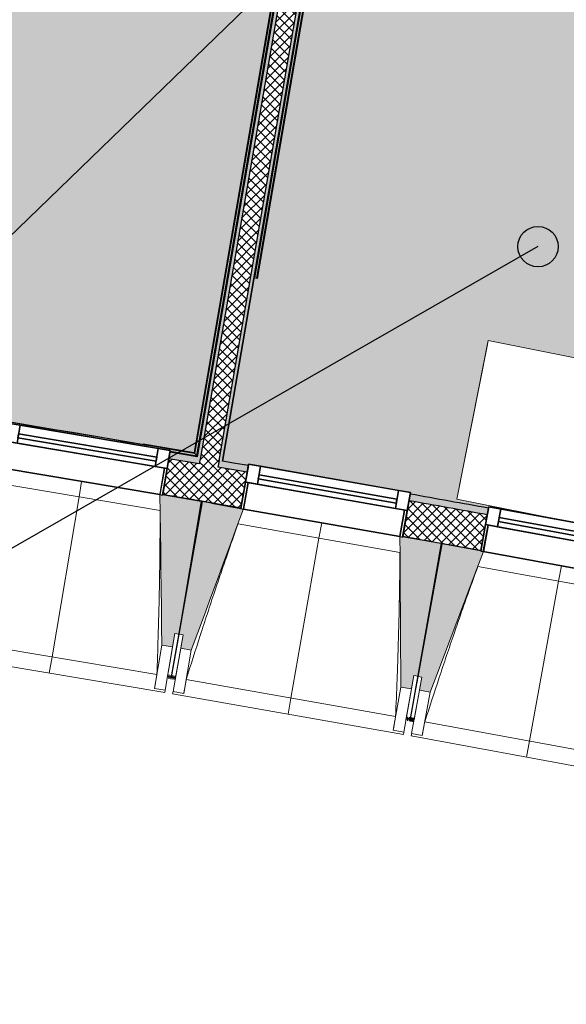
# Model space of a CAD drawing. Header units: centimetres. Extents: x -2631 to 3067, y -3659 to 381.
# Tile 38 of 149: x -72 to 131, y -3290 to -2924. Entities that reach past the tile are written whole.
import ezdxf

# ---------------------------------------------------------------- set-up
doc = ezdxf.new("R2010")
doc.units = ezdxf.units.CM
doc.linetypes.add('Tiret_2_', pattern=[0.25, 0.125, -0.125])
for name, color, linetype, lineweight in [('0-1', 7, 'Continuous', 5), ('ANNOTATIONS-1', 7, 'Continuous', 25), ('HACHURE_C-3', 7, 'Continuous', 18), ('MENUISERIES', 7, 'Continuous', 18), ('MENUISERIES-1', 7, 'Continuous', 25), ('MOBILIER', 7, 'Continuous', 18), ('MUR', 7, 'Continuous', 25), ('MUR_C', 7, 'Continuous', 25), ('OSSATURE', 7, 'Continuous', 18), ('OSSATURE_C', 7, 'Continuous', 18), ('SERRU', 7, 'Continuous', 18), ('SOL', 7, 'Continuous', 25), ('Z', 7, 'Continuous', 18)]:
    doc.layers.add(name, color=color, linetype=linetype, lineweight=lineweight)
doc.layers.add('A-ANNO-NPLT', color=7, linetype='Continuous', lineweight=25, plot=False)
for name, color, linetype, lineweight, true_color in [('A-GLAZ-GLAS', 7, 'Continuous', 25, 0x5c63b1), ('ANNOTATIONS-3', 4, 'Tiret_2_', 100, 0x00ffff), ('HACHURE_C-1', 7, 'Continuous', 25, 0xdadada), ('HACHURE_C-2', 7, 'Continuous', 5, 0xdadada), ('MENUISERIES-2', 7, 'Continuous', 25, 0x5c63b1), ('MOBILIER-1', 9, 'Continuous', 18, 0x808080), ('OSSATURE-1', 7, 'Continuous', 5, 0x787878), ('OSSATURE-2', 5, 'Continuous', 25, 0x0000ff), ('SERRU-traverse-1', 7, 'Continuous', 18, 0xff8000), ('SOL-1', 3, 'Continuous', 5, 0x00ff00), ('TITRARCHI-1', 1, 'Continuous', 30, 0xff0000)]:
    doc.layers.add(name, color=color, linetype=linetype, lineweight=lineweight, true_color=true_color)
pattern_1 = [(45, (0, 0), (-1.767767, 1.767767), []), (135, (0, 0), (-1.767767, -1.767767), [])]

# ---------------------------------------------------------------- blocks, each defined once
blk = doc.blocks.new('XXX_VIDE FENETRE - 590-389517-2021_015_1114_DCE_1_50_Sols')
at = {"layer": 'A-ANNO-NPLT'}
for p, q in [((-30.51, 0), (-30.51, -10)), ((-29.51, 0), (-30.51, 0)), ((-29.51, -10), (-29.51, 0)), ((30.51, 0), (29.51, 0)), ((29.51, 0), (29.51, -10)), ((30.51, -10), (30.51, 0)), ((-30.51, -10), (-29.51, -10)), ((-26.01, -10), (-30.51, -10)), ((-30.51, -10), (-30.51, -16.75)), ((-26.01, -16.75), (-26.01, -10)), ((26.01, -10), (26.01, -16.75)), ((30.51, -10), (26.01, -10)), ((29.51, -10), (30.51, -10)), ((30.51, -16.75), (30.51, -10)), ((-30.51, -16.75), (-26.01, -16.75)), ((26.01, -16.75), (30.51, -16.75))]:
    blk.add_line(p, q, dxfattribs=at)
at = {"layer": 'A-GLAZ-GLAS'}
for p, q in [((26.01, -12), (-26.01, -12)), ((-26.01, -12), (-26.01, -13.5)), ((-26.01, -13.5), (26.01, -13.5)), ((26.01, -13.5), (26.01, -12))]:
    blk.add_line(p, q, dxfattribs=at)
at = {"layer": 'MENUISERIES-1'}
for p, q in [((-29.51, 0), (29.51, 0)), ((29.51, 0), (-29.51, 0)), ((-30.51, -10), (-30.51, -0.07)), ((-29.51, -0.07), (-29.51, -10)), ((29.51, -10), (29.51, -0.07)), ((30.51, -0.07), (30.51, -10)), ((30.51, -10), (-30.51, -10)), ((-30.51, -16.75), (-30.51, -10)), ((-30.51, -10), (30.51, -10)), ((-29.51, -10), (29.51, -10)), ((-26.01, -10), (-26.01, -16.75)), ((26.01, -10), (-26.01, -10)), ((26.01, -16.75), (26.01, -10)), ((30.51, -10), (30.51, -16.75)), ((30.51, -16.75), (-30.51, -16.75)), ((-26.01, -16.75), (26.01, -16.75))]:
    blk.add_line(p, q, dxfattribs=at)
at = {"layer": 'MENUISERIES-2'}
for p, q in [((-26.01, -13.5), (-26.01, -12)), ((-26.01, -12), (26.01, -12)), ((26.01, -13.5), (-26.01, -13.5)), ((26.01, -12), (26.01, -13.5))]:
    blk.add_line(p, q, dxfattribs=at)
blk = doc.blocks.new('Garde-corps - Garde-corps-509925-2021_015_1114_DCE_1_50_Sols')
at = {"layer": 'SERRU-traverse-1'}
for points in [[(-6.88, -3085.27), (80.23, -2579.45), (80.1, -2579.45), (-6.97, -3085.13), (-6.89, -3085.24)], [(-6.73, -3085.47), (80.44, -2579.48), (80.26, -2579.48), (-6.88, -3085.27), (-6.8, -3085.37)], [(-6.15, -3086.29), (81.14, -2579.6), (80.44, -2579.48), (-6.72, -3085.48), (-6.44, -3085.88)], [(-5.91, -3086.64), (81.44, -2579.66), (81.13, -2579.66), (-6.12, -3086.34), (-5.95, -3086.57)], [(-6.15, -3086.29), (-6.73, -3085.47), (-122.02, -3066.24), (-230.79, -3049.07), (-340.3, -3032.78), (-443.05, -3018.35), (-443.79, -3018.97), (-434.44, -3020.26), (-434.4, -3019.98), (-373.97, -3028.44), (-373.97, -3028.68), (-344.72, -3032.84), (-344.69, -3032.57), (-284.31, -3041.42), (-284.31, -3041.7), (-255.1, -3046.07), (-255.06, -3045.8), (-194.75, -3055.08), (-194.75, -3055.36), (-165.58, -3059.96), (-165.53, -3059.68), (-105.29, -3069.4), (-105.29, -3069.66), (-89.07, -3072.34), (-76.16, -3074.48), (-76.11, -3074.2), (-15.94, -3084.35), (-15.94, -3084.63), (-6.44, -3086.24)], [(-6.73, -3085.47), (-6.92, -3085.26), (-115.76, -3067.05), (-225.75, -3049.7), (-252.13, -3045.71), (-339.34, -3032.74), (-442.86, -3018.2), (-443.05, -3018.35), (-328.13, -3034.54), (-218.5, -3050.96), (-109.28, -3068.31), (-6.8, -3085.45)], [(-6.88, -3085.27), (-7.01, -3085.08), (-72.79, -3074.02), (-97.19, -3069.95), (-122.4, -3065.83), (-210.97, -3051.77), (-235.56, -3048), (-293.03, -3039.37), (-345.13, -3031.73), (-382.93, -3026.39), (-442.72, -3018.1), (-442.85, -3018.2), (-328.13, -3034.36), (-224.73, -3049.85), (-203.65, -3053.14), (-109.28, -3068.13), (-6.89, -3085.26)]]:
    blk.add_hatch(color=256, dxfattribs=at).paths.add_polyline_path(points)
h = blk.add_hatch(color=256, dxfattribs=at)
h.paths.add_polyline_path([(-5.91, -3086.64), (-6.15, -3086.29), (-16, -3084.69), (-16.03, -3084.9), (-5.95, -3086.63)])
h.paths.add_polyline_path([(-76.2, -3074.76), (-76.2, -3074.55), (-105.34, -3069.68), (-105.38, -3069.95), (-76.62, -3074.69)])
h.paths.add_polyline_path([(-165.62, -3060.24), (-165.62, -3060.03), (-194.8, -3055.41), (-194.84, -3055.64), (-166.02, -3060.17)])
h.paths.add_polyline_path([(-255.15, -3046.36), (-255.15, -3046.14), (-284.37, -3041.82), (-284.39, -3041.97), (-255.53, -3046.3)])
h.paths.add_polyline_path([(-344.77, -3033.13), (-344.78, -3032.87), (-374.02, -3028.79), (-374.04, -3028.95), (-345.13, -3033.08)])
h.paths.add_polyline_path([(-434.48, -3020.54), (-434.48, -3020.28), (-443.9, -3019), (-444.19, -3019.22), (-434.83, -3020.5)])
for p, q in [((80.1, -2579.43), (-7.01, -3085.08)), ((80.27, -2579.45), (-6.88, -3085.27)), ((80.44, -2579.48), (-6.73, -3085.47)), ((81.14, -2579.6), (-6.15, -3086.29)), ((81.14, -2579.6), (-6.15, -3086.29)), ((81.44, -2579.66), (-5.91, -3086.64)), ((-5.91, -3086.64), (81.44, -2579.66)), ((-7.01, -3085.08), (-34.43, -3080.86)), ((-7.01, -3085.08), (-25.98, -3081.83)), ((-6.15, -3086.29), (-15.98, -3084.6)), ((-6.15, -3086.29), (-16.01, -3084.77))]:
    blk.add_line(p, q, dxfattribs=at)
at = {"layer": 'SERRU-traverse-1', "flags": 128}
for points in [[(-6.73, -3085.47), (-6.44, -3085.88), (-6.15, -3086.29)], [(-5.91, -3086.64), (-6.19, -3086.23), (-6.48, -3085.83)]]:
    blk.add_lwpolyline(points, dxfattribs=at)
at = {"layer": 'SERRU-traverse-1'}
for radius, start, end in [(12593.5, 80.251097, 82.25963), (12593.67, 80.251889, 81.210417)]:
    blk.add_arc((-2139.2, -15497.1), radius, start, end, dxfattribs=at)
for points, knots in [([(-7.01, -3085.08), (-7.01, -3085.08), (-7.01, -3085.08), (-7, -3085.09), (-6.99, -3085.1), (-6.98, -3085.11), (-6.97, -3085.13), (-6.96, -3085.15), (-6.94, -3085.17), (-6.93, -3085.19), (-6.91, -3085.22), (-6.89, -3085.24), (-6.88, -3085.26), (-6.88, -3085.27)], [0.075, 0.075, 0.075, 0.075, 0.15, 0.2125, 0.275, 0.35, 0.425, 0.5, 0.6, 0.7, 0.775, 0.85, 1, 1, 1, 1]), ([(-6.15, -3086.29), (-6.15, -3086.29), (-6.15, -3086.29), (-6.15, -3086.3), (-6.14, -3086.3), (-6.14, -3086.31), (-6.13, -3086.32), (-6.13, -3086.33), (-6.12, -3086.34), (-6.11, -3086.35), (-6.1, -3086.36), (-6.09, -3086.37), (-6.09, -3086.38), (-6.08, -3086.4), (-6.07, -3086.41), (-6.06, -3086.43), (-6.04, -3086.44), (-6.03, -3086.46), (-6.02, -3086.48), (-5.99, -3086.51), (-5.95, -3086.57), (-5.92, -3086.61), (-5.91, -3086.64)], [0, 0, 0, 0, 0.071429, 0.107143, 0.142857, 0.178571, 0.214286, 0.25, 0.285714, 0.321429, 0.357143, 0.392857, 0.428571, 0.464286, 0.5, 0.535714, 0.571429, 0.607143, 0.642857, 0.714286, 0.857143, 1, 1, 1, 1])]:
    blk.add_open_spline(points, degree=3, knots=knots, dxfattribs=at)
blk = doc.blocks.new('Garde-corps - Garde-corps-513392-2021_015_1114_DCE_1_50_Sols')
at = {"layer": 'SERRU-traverse-1'}
for points in [[(15.47, -3020.25), (88.65, -2595.28), (88.39, -2595.24), (15.18, -3020.2), (15.46, -3020.25)], [(16.18, -3020.37), (89.39, -2595.42), (88.68, -2595.34), (15.47, -3020.25)], [(16.35, -3020.4), (89.5, -2595.44), (89.38, -2595.45), (16.18, -3020.37)], [(16.51, -3020.43), (89.67, -2595.47), (89.56, -2595.45), (16.39, -3020.41), (16.51, -3020.43)]]:
    blk.add_hatch(color=256, dxfattribs=at).paths.add_polyline_path(points)
for p, q in [((15.18, -3020.2), (88.39, -2595.23)), ((88.39, -2595.23), (15.18, -3020.2)), ((15.47, -3020.25), (88.69, -2595.28)), ((15.47, -3020.25), (88.69, -2595.28)), ((16.18, -3020.37), (89.39, -2595.42)), ((16.35, -3020.4), (89.56, -2595.45)), ((16.51, -3020.43), (89.72, -2595.48)), ((15.18, -3020.2), (15.87, -3020.32)), ((15.18, -3020.2), (15.47, -3020.25)), ((16.18, -3020.37), (15.47, -3020.25)), ((15.87, -3020.32), (16.51, -3020.43)), ((16.35, -3020.4), (16.18, -3020.37)), ((16.35, -3020.4), (16.51, -3020.43))]:
    blk.add_line(p, q, dxfattribs=at)
blk = doc.blocks.new('72_SOUS EVIER - Type A-516873-2021_015_1114_DCE_1_50_Sols')
at = {"layer": 'MOBILIER-1'}
for p, q in [((47.58, 0), (61.27, 0)), ((61.27, 0), (47.58, 0)), ((91.46, 0), (134.47, 0)), ((133.22, 0), (91.46, 0)), ((133.22, 0), (134.47, 0)), ((134.47, -58.5), (134.47, 0)), ((134.47, 0), (134.47, -60)), ((-124.95, -60), (134.47, -60)), ((134.47, -60), (-124.95, -60)), ((134.47, -60), (134.47, -58.5))]:
    blk.add_line(p, q, dxfattribs=at)
blk = doc.blocks.new('B02_ARC_rvt-1-2021_015_1114_DCE_1_50_Sols')
at = {"layer": 'HACHURE_C-1'}
h = blk.add_hatch(color=256, dxfattribs=at)
h.paths.add_polyline_path([(-4.68, -3086.85), (82.54, -2580.64), (85.98, -2581.24), (86.2, -2580), (81.52, -2579.2), (-5.91, -3086.64), (-5.29, -3086.74)])
h.paths.add_polyline_path([(103.36, -2480.4), (103.57, -2479.17), (100.12, -2478.57), (100.43, -2476.75), (99.2, -2476.53), (98.68, -2479.59), (102.05, -2480.18)])
at = {"layer": 'HACHURE_C-2'}
h = blk.add_hatch(color=256, dxfattribs=at)
h.paths.add_polyline_path([(3.45, -3088.25), (88.61, -2593.99), (87.38, -2593.76), (2.22, -3088.04), (2.84, -3088.14)])
h.paths.add_polyline_path([(89.79, -2587.1), (90.88, -2580.81), (86.2, -2580), (85.98, -2581.24), (89.43, -2581.83), (88.57, -2586.86), (89.43, -2587.03)])
h.paths.add_polyline_path([(108.04, -2481.21), (108.56, -2478.18), (107.33, -2477.97), (107.02, -2479.76), (103.57, -2479.17), (103.36, -2480.4), (107.02, -2481.03)])
h = blk.add_hatch(color=256, dxfattribs=at)
h.paths.add_polyline_path([(706.74, -3233), (707.31, -3230.56), (694.42, -3227.58), (693.86, -3230.02), (700.86, -3231.63)])
h.paths.add_polyline_path([(634.37, -3216.43), (634.93, -3213.99), (606.08, -3207.51), (605.54, -3209.95), (633.56, -3216.25)])
h.paths.add_polyline_path([(545.95, -3196.79), (546.49, -3194.35), (517.59, -3188.08), (517.07, -3190.52), (545.17, -3196.62)])
h.paths.add_polyline_path([(457.39, -3177.79), (457.92, -3175.35), (428.97, -3169.28), (428.47, -3171.73), (456.63, -3177.63)])
h.paths.add_polyline_path([(368.7, -3159.43), (369.2, -3156.98), (357.61, -3154.63), (357.13, -3157.09), (367.83, -3159.26)])
h.paths.add_polyline_path([(347.13, -3155.07), (347.61, -3152.62), (340.22, -3151.13), (339.73, -3153.58), (347, -3155.04)])
h.paths.add_polyline_path([(279.88, -3141.71), (280.36, -3139.26), (251.22, -3133.59), (250.77, -3136.05), (279.16, -3141.57)])
h.paths.add_polyline_path([(190.83, -3124.61), (191.28, -3122.15), (162.33, -3116.73), (161.88, -3119.19), (190.13, -3124.48)])
h.paths.add_polyline_path([(101.86, -3108.18), (102.31, -3105.73), (73.21, -3100.5), (72.77, -3102.96), (101.78, -3108.17)])
h.paths.add_polyline_path([(12.68, -3092.38), (13.11, -3089.92), (2.22, -3088.04), (1.8, -3090.5), (12.04, -3092.27)])
h.paths.add_polyline_path([(-5.1, -3089.31), (-4.68, -3086.85), (-16.03, -3084.9), (-16.45, -3087.37), (-5.29, -3089.28)])
h.paths.add_polyline_path([(-76.62, -3077.22), (-76.2, -3074.76), (-105.38, -3069.95), (-105.78, -3072.42), (-77.23, -3077.12)])
h.paths.add_polyline_path([(-166.02, -3062.71), (-165.62, -3060.24), (-194.84, -3055.64), (-195.22, -3058.11), (-166.61, -3062.61)])
h.paths.add_polyline_path([(-255.53, -3048.83), (-255.15, -3046.36), (-284.39, -3041.97), (-284.75, -3044.44), (-256.09, -3048.75)])
h.paths.add_polyline_path([(-345.13, -3035.6), (-344.77, -3033.13), (-374.04, -3028.95), (-374.39, -3031.43), (-345.66, -3035.53)])
h.paths.add_polyline_path([(-434.83, -3023.02), (-434.48, -3020.54), (-445.43, -3019.05), (-445.76, -3021.53), (-435.33, -3022.95)])
h.paths.add_polyline_path([(-452.7, -3020.59), (-452.37, -3018.11), (-463.79, -3016.57), (-464.11, -3019.05), (-452.99, -3020.55)])
h.paths.add_polyline_path([(-524.61, -3011.08), (-524.28, -3008.6), (-553.61, -3004.84), (-553.92, -3007.32), (-525.09, -3011.02)])
h.paths.add_polyline_path([(-614.48, -2999.79), (-614.17, -2997.31), (-643.53, -2993.76), (-643.82, -2996.24), (-614.93, -2999.73)])
h.paths.add_polyline_path([(-704.42, -2989.14), (-704.13, -2986.66), (-733.51, -2983.32), (-733.79, -2985.81), (-704.85, -2989.09)])
h.paths.add_polyline_path([(-794.44, -2979.14), (-794.17, -2976.66), (-823.58, -2973.54), (-823.83, -2976.02), (-794.84, -2979.1)])
h.paths.add_polyline_path([(-884.53, -2969.79), (-884.28, -2967.31), (-895.27, -2966.21), (-895.52, -2968.7), (-884.91, -2969.76)])
h.paths.add_polyline_path([(-902.48, -2968.01), (-902.24, -2965.52), (-913.7, -2964.39), (-913.94, -2966.88), (-902.86, -2967.97)])
h.paths.add_polyline_path([(-974.69, -2961.09), (-974.45, -2958.6), (-1003.9, -2955.9), (-1004.12, -2958.39), (-975.03, -2961.06)])
h.paths.add_polyline_path([(-1064.9, -2953.04), (-1064.68, -2950.55), (-1094.15, -2948.06), (-1094.35, -2950.55), (-1065.22, -2953.01)])
h.paths.add_polyline_path([(-1155.17, -2945.63), (-1155.01, -2943.14), (-1184.45, -2940.87), (-1184.64, -2943.36), (-1155.47, -2945.61)])
h.paths.add_polyline_path([(-1245.49, -2938.88), (-1245.31, -2936.39), (-1274.81, -2934.32), (-1274.97, -2936.82), (-1245.76, -2938.86)])
h.paths.add_polyline_path([(-1335.86, -2932.78), (-1335.69, -2930.28), (-1337.89, -2930.14), (-1338.05, -2932.64), (-1336.1, -2932.76)])
at = {"layer": 'HACHURE_C-3'}
h = blk.add_hatch(dxfattribs=at)
h.set_pattern_fill('FP_1', color=256, style=0, pattern_type=2)
h.set_pattern_definition(pattern_1)
h.paths.add_polyline_path([(1.8, -3090.5), (89.43, -2581.83), (82.54, -2580.64), (-5.1, -3089.31), (-1.65, -3089.91)])
h.paths.add_polyline_path([(107.02, -2479.76), (107.54, -2476.73), (100.65, -2475.52), (100.12, -2478.57), (105.82, -2479.56)])
h = blk.add_hatch(dxfattribs=at)
h.set_pattern_fill('FP_1', color=256, style=0, pattern_type=2)
h.set_pattern_definition(pattern_1)
h.paths.add_polyline_path([(703.69, -3246.15), (706.74, -3233), (693.86, -3230.02), (690.85, -3243.18), (700.3, -3245.36)])
h.paths.add_polyline_path([(631.37, -3229.59), (634.37, -3216.43), (605.54, -3209.95), (602.63, -3223.13), (631.33, -3229.58)])
h.paths.add_polyline_path([(543.04, -3209.98), (545.95, -3196.79), (517.07, -3190.52), (514.25, -3203.73), (543.01, -3209.97)])
h.paths.add_polyline_path([(454.58, -3191), (457.39, -3177.79), (428.47, -3171.73), (425.75, -3184.96), (454.54, -3190.99)])
h.paths.add_polyline_path([(365.98, -3172.66), (368.7, -3159.43), (357.13, -3157.09), (354.51, -3170.33), (362.91, -3172.03)])
h.paths.add_polyline_path([(344.51, -3168.31), (347.13, -3155.07), (339.73, -3153.58), (337.11, -3166.82), (343.43, -3168.09)])
h.paths.add_polyline_path([(277.25, -3154.95), (279.88, -3141.71), (250.77, -3136.05), (248.34, -3149.33), (277.22, -3154.95)])
h.paths.add_polyline_path([(188.4, -3137.89), (190.83, -3124.61), (161.88, -3119.19), (159.44, -3132.47), (188.33, -3137.87)])
h.paths.add_polyline_path([(99.42, -3121.46), (101.86, -3108.18), (72.77, -3102.96), (70.43, -3116.25), (99.39, -3121.46)])
h.paths.add_polyline_path([(10.34, -3105.68), (12.68, -3092.38), (-16.45, -3087.37), (-18.69, -3100.68), (10.3, -3105.67)])
h.paths.add_polyline_path([(-78.87, -3090.53), (-76.62, -3077.22), (-105.78, -3072.42), (-107.93, -3085.74), (-78.9, -3090.53)])
h.paths.add_polyline_path([(-168.17, -3076.03), (-166.02, -3062.71), (-195.22, -3058.11), (-197.27, -3071.45), (-168.2, -3076.03)])
h.paths.add_polyline_path([(-257.58, -3062.18), (-255.53, -3048.83), (-284.75, -3044.44), (-286.71, -3057.8), (-257.61, -3062.17)])
h.paths.add_polyline_path([(-347.09, -3048.96), (-345.13, -3035.6), (-374.39, -3031.43), (-376.25, -3044.8), (-347.11, -3048.96)])
h.paths.add_polyline_path([(-436.69, -3036.39), (-434.83, -3023.02), (-464.11, -3019.05), (-465.88, -3032.44), (-436.69, -3036.39)])
h.paths.add_polyline_path([(-526.37, -3024.46), (-524.61, -3011.08), (-553.92, -3007.32), (-555.59, -3020.72), (-526.4, -3024.46)])
h.paths.add_polyline_path([(-616.15, -3013.18), (-614.48, -2999.79), (-643.82, -2996.24), (-645.39, -3009.65), (-616.17, -3013.18)])
h.paths.add_polyline_path([(-706, -3002.55), (-704.42, -2989.14), (-733.79, -2985.81), (-735.26, -2999.23), (-706.02, -3002.55)])
h.paths.add_polyline_path([(-795.92, -2992.56), (-794.44, -2979.14), (-823.83, -2976.02), (-825.2, -2989.45), (-795.94, -2992.56)])
h.paths.add_polyline_path([(-885.91, -2983.22), (-884.53, -2969.79), (-913.94, -2966.88), (-915.23, -2980.32), (-885.93, -2983.22)])
h.paths.add_polyline_path([(-975.97, -2974.53), (-974.69, -2961.09), (-1004.12, -2958.39), (-1005.3, -2971.84), (-975.98, -2974.53)])
h.paths.add_polyline_path([(-1066.09, -2966.49), (-1064.9, -2953.04), (-1094.35, -2950.55), (-1095.44, -2964.01), (-1066.1, -2966.49)])
h.paths.add_polyline_path([(-1156.26, -2959.09), (-1155.17, -2945.63), (-1184.64, -2943.36), (-1185.63, -2956.82), (-1156.27, -2959.09)])
h.paths.add_polyline_path([(-1246.49, -2952.34), (-1245.5, -2938.88), (-1274.97, -2936.82), (-1275.87, -2950.29), (-1246.5, -2952.34)])
h.paths.add_polyline_path([(-1336.76, -2946.25), (-1335.86, -2932.78), (-1340.54, -2932.48), (-1341.38, -2945.95), (-1336.77, -2946.25)])
at = {"layer": 'SOL-1'}
h = blk.add_hatch(color=256, dxfattribs=at)
h.paths.add_polyline_path([(-7.01, -3085.08), (-7, -3085.04), (80.16, -2579.43), (80.6, -2579.48), (81.33, -2575.27), (85.42, -2575.98), (85.42, -2575.72), (81.53, -2575.01), (82.09, -2571.71), (81.21, -2571.56), (82.09, -2566.41), (82.98, -2566.57), (97.31, -2483.4), (101.25, -2484.08), (101.25, -2483.93), (97.19, -2483.18), (97.92, -2478.99), (98.75, -2479.14), (98.97, -2477.88), (57.65, -2470.84), (56.89, -2475.13), (56.57, -2475.51), (56.33, -2475.6), (56.06, -2475.6), (55.82, -2475.51), (55.62, -2475.34), (55.45, -2474.8), (56.17, -2470.53), (40.4, -2467.87), (39.66, -2472.16), (39.33, -2472.54), (39.09, -2472.63), (38.82, -2472.63), (38.58, -2472.54), (38.38, -2472.38), (38.21, -2471.84), (38.93, -2467.57), (23.15, -2464.86), (22.4, -2469.22), (22.08, -2469.6), (21.83, -2469.69), (21.56, -2469.69), (21.32, -2469.6), (21.12, -2469.44), (20.95, -2468.9), (21.66, -2464.61), (0.27, -2460.98), (-44.24, -2453.62), (-115.73, -2442.13), (-157.46, -2435.65), (-229.35, -2424.83), (-260.81, -2420.19), (-359.78, -2406.28), (-442.67, -3018.06), (-442.62, -3018.07), (-351.51, -3030.82), (-321.76, -3035.13), (-262.82, -3043.89), (-210.97, -3051.77), (-181.08, -3056.47), (-113.51, -3067.26), (-71.67, -3074.21), (-7.01, -3085.08)])
h.paths.add_polyline_path([(-76.17, -3074.55), (-76.2, -3074.48), (-81.57, -3073.64), (-76.2, -3074.55)])
h.paths.add_polyline_path([(-165.59, -3060.03), (-165.62, -3059.95), (-194.79, -3055.35), (-194.75, -3055.42), (-165.62, -3060.03)])
h.paths.add_polyline_path([(-255.11, -3046.15), (-255.15, -3046.07), (-284.35, -3041.69), (-284.31, -3041.78), (-255.15, -3046.14)])
h.paths.add_polyline_path([(-344.73, -3032.87), (-344.77, -3032.83), (-361.08, -3030.51), (-374, -3028.68), (-373.97, -3028.77), (-344.77, -3032.87)])
h.paths.add_polyline_path([(-434.44, -3020.28), (-434.48, -3020.26), (-434.48, -3020.28)])
h.paths.add_polyline_path([(81.41, -2570.07), (75.5, -2569.06), (77.77, -2556.15), (78.17, -2556.26), (78.18, -2556.22), (79.91, -2556.52), (78.09, -2567.12), (81.8, -2567.8), (81.41, -2570.07)])
h.paths.add_polyline_path([(96.04, -2484.26), (95.5, -2483.88), (95.39, -2483.74), (95.34, -2483.58), (95.39, -2483.1), (95.55, -2482.74), (95.77, -2482.62), (96.41, -2482.51), (97.05, -2483.05), (97.05, -2483.4), (97.01, -2483.62), (96.81, -2483.99), (96.49, -2484.11), (96.05, -2484.26)])
h.paths.add_polyline_path([(99.2, -2476.54), (99.19, -2476.53), (99.15, -2476.53)])
h.paths.add_polyline_path([(-11.25, -2457.61), (-19.2, -2456.28), (-11.94, -2457.49)])
h = blk.add_hatch(color=256, dxfattribs=at)
h.paths.add_polyline_path([(175.79, -3119.24), (162.36, -3116.59), (162.33, -3116.73), (175.52, -3119.19)])
h.paths.add_polyline_path([(287.59, -2700.7), (288.37, -2696.77), (371.16, -2713.15), (371.33, -2712.27), (376.45, -2713.28), (376.28, -2714.16), (379.6, -2714.82), (378.79, -2718.74), (375.5, -2718.09), (375.33, -2718.97), (370.2, -2717.96), (370.37, -2717.07), (287.59, -2700.7)])
h.paths.add_polyline_path([(289.14, -2701.49), (289.05, -2701.27), (287.62, -2700.83), (287.57, -2700.82), (287.59, -2700.7), (288.25, -2700.86), (289.2, -2701.19), (289.18, -2701.27)])
h.paths.add_polyline_path([(132.75, -3110.73), (90.55, -3102.38), (102.2, -3043.52), (356.69, -3093.87), (358.28, -3085.83), (356.96, -3085.54), (424.98, -2741.58), (379.96, -2732.62), (381.09, -2726.89), (376.13, -2725.91), (377.47, -2719.14), (377.57, -2719.14), (377.25, -2718.88), (377.36, -2718.86), (377.67, -2719.04), (379.29, -2719.37), (379.29, -2719.27), (379, -2719.17), (379.88, -2714.72), (383.36, -2715.41), (383.89, -2712.86), (427.89, -2721.54), (466.93, -2524.05), (367.74, -2504.48), (283.38, -2488.43), (245.69, -2685.55), (285.26, -2693.43), (284.77, -2695.91), (288.25, -2696.6), (287.39, -2700.96), (287.39, -2700.96), (287.36, -2701.08), (287.05, -2701.02), (287.05, -2701.12), (288.81, -2701.41), (289.05, -2701.4), (289.14, -2701.49), (288.79, -2701.6), (287.45, -2708.36), (282.5, -2707.38), (281.33, -2713.16), (220.11, -2701.01), (234.71, -2624.59), (191.01, -2616.18), (191.06, -2615.73), (186.87, -2614.93), (187.65, -2610.86), (187.39, -2610.86), (186.65, -2614.74), (183.32, -2614.1), (183.15, -2614.98), (178.03, -2614), (178.19, -2613.12), (95.31, -2597.26), (96.06, -2593.33), (95.91, -2593.33), (95.13, -2597.38), (90.91, -2596.57), (91.07, -2595.74), (89.72, -2595.48), (16.46, -3020.42), (15.18, -3020.2), (3.45, -3088.25), (13.11, -3089.92), (13.21, -3089.36), (73.3, -3099.94), (73.21, -3100.5), (102.31, -3105.73), (102.42, -3105.16), (132.33, -3110.65)])
h.paths.add_polyline_path([(372.68, -2724.61), (359.84, -2722.02), (359.96, -2721.63), (359.92, -2721.62), (360.26, -2719.89), (370.81, -2721.98), (371.58, -2718.28), (373.84, -2718.78), (372.69, -2724.59)])
h.paths.add_polyline_path([(379.65, -2719.21), (379.6, -2719.2), (379.65, -2719.21)])
h.paths.add_polyline_path([(377.19, -2718.91), (377.25, -2718.61), (378.82, -2718.74), (378.92, -2718.8), (378.9, -2718.89), (378.46, -2718.8), (377.34, -2718.76), (377.25, -2718.85)])
h.paths.add_polyline_path([(374.99, -2712.94), (372.7, -2712.43), (373.42, -2708.78), (362.87, -2706.69), (363.3, -2704.51), (376.15, -2707.1), (376.02, -2707.49), (376.07, -2707.51), (374.99, -2712.93)])
h.paths.add_polyline_path([(373.76, -2707.05), (373.72, -2707.04), (373.76, -2707.05)])
h.paths.add_polyline_path([(289.02, -2696.58), (288.81, -2696.56), (288.53, -2696.56), (288.11, -2696.36), (287.99, -2696.05), (287.88, -2695.48), (288.3, -2694.95), (288.49, -2694.86), (288.9, -2694.87), (289.36, -2695.07), (289.47, -2695.26), (289.58, -2695.95), (289.04, -2696.57)])
h.paths.add_polyline_path([(180.55, -2620.64), (167.68, -2618.14), (167.8, -2617.74), (167.76, -2617.73), (168.09, -2616), (178.66, -2618.02), (179.41, -2614.32), (181.66, -2614.81), (180.55, -2620.63)])
h.paths.add_polyline_path([(95.55, -2599.23), (94.98, -2599.18), (94.63, -2599.02), (94.51, -2598.82), (94.4, -2598.15), (95, -2597.52), (95.31, -2597.52), (95.49, -2597.56), (95.88, -2597.75), (96, -2598.08), (96.1, -2598.59), (95.75, -2599.08), (95.62, -2599.18), (95.56, -2599.22)])
h.paths.add_polyline_path([(454.02, -2532.69), (454.02, -2532.69), (465.17, -2525.25)])
at = {"layer": 'MUR'}
for p, q in [((-18.69, -3100.68), (-16.03, -3084.9)), ((13.11, -3089.92), (10.34, -3105.68)), ((70.43, -3116.25), (73.21, -3100.5)), ((102.31, -3105.73), (99.42, -3121.46))]:
    blk.add_line(p, q, dxfattribs=at)
at = {"layer": 'MUR_C'}
for p, q in [((81.52, -2579.2), (-5.91, -3086.64)), ((82.54, -2580.64), (-4.68, -3086.85)), ((2.22, -3088.04), (87.38, -2593.76)), ((3.45, -3088.25), (88.39, -2595.23)), ((-16.03, -3084.9), (-18.69, -3100.68)), ((-5.1, -3089.31), (-16.45, -3087.37)), ((-4.68, -3086.85), (-5.1, -3089.31)), ((2.22, -3088.04), (1.8, -3090.5)), ((12.68, -3092.38), (1.8, -3090.5)), ((10.34, -3105.68), (13.11, -3089.92)), ((73.21, -3100.5), (70.43, -3116.25)), ((99.42, -3121.46), (102.31, -3105.73))]:
    blk.add_line(p, q, dxfattribs=at)
at = {"layer": 'MUR_C', "flags": 128}
for points in [[(-5.91, -3086.64), (-10.97, -3085.77), (-16.03, -3084.9)], [(13.11, -3089.92), (8.28, -3089.08), (3.45, -3088.25)]]:
    blk.add_lwpolyline(points, dxfattribs=at)
at = {"layer": 'MUR_C'}
for radius, start, end in [(12576.48, 80.158866, 80.293065), (12592.48, 79.746489, 79.881041), (12589.98, 79.746518, 79.881015), (12576.48, 79.746672, 79.880871)]:
    blk.add_arc((-2139.2, -15497.1), radius, start, end, dxfattribs=at)
at = {"layer": 'SOL'}
for p, q in [((81.52, -2579.2), (-5.91, -3086.64)), ((-5.91, -3086.64), (81.52, -2579.2)), ((81.52, -2579.2), (-5.91, -3086.64)), ((-5.91, -3086.64), (81.52, -2579.2)), ((3.45, -3088.25), (88.39, -2595.23)), ((88.39, -2595.23), (3.45, -3088.25)), ((3.45, -3088.25), (88.39, -2595.23)), ((88.39, -2595.23), (3.45, -3088.25)), ((-3.92, -3103.21), (-4.43, -3103.13)), ((-4.43, -3103.13), (-3.92, -3103.21)), ((10.34, -3105.68), (-0.41, -3103.82)), ((-0.41, -3103.82), (10.34, -3105.68)), ((85.16, -3118.89), (84.7, -3118.81)), ((84.7, -3118.81), (85.16, -3118.89))]:
    blk.add_line(p, q, dxfattribs=at)
at = {"layer": 'MENUISERIES'}
for p, rotation in [((-48.81, -3095.79), 170.4263171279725), ((40.35, -3111.15), 170.0146826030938), ((129.4, -3127.14), 169.6030480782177)]:
    blk.add_blockref('XXX_VIDE FENETRE - 590-389517-2021_015_1114_DCE_1_50_Sols', p, dxfattribs=dict(at, rotation=rotation))
at = {"layer": 'MOBILIER', "rotation": 168.8099662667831}
blk.add_blockref('72_SOUS EVIER - Type A-516873-2021_015_1114_DCE_1_50_Sols', (222.47, -3128.48), dxfattribs=at)
at = {"layer": 'SERRU'}
for name in ['Garde-corps - Garde-corps-509925-2021_015_1114_DCE_1_50_Sols', 'Garde-corps - Garde-corps-513392-2021_015_1114_DCE_1_50_Sols']:
    blk.add_blockref(name, (0, 0), dxfattribs=at)
blk = doc.blocks.new('20_MUR PREFA_01 - MODULE_01 B-3165811-2021_015_1114_DCE_1_50_Sols')
at = {"layer": 'Z'}
for p, q in [((0, 72.21), (0, 66.14)), ((0, 66.14), (0, 5.85)), ((0, 0.07), (0, 5.85))]:
    blk.add_line(p, q, dxfattribs=at)
blk = doc.blocks.new('B02_DC_STR_rvt-1-2021_015_1114_DCE_1_50_Sols')
at = {"layer": 'OSSATURE-1'}
for points in [[(-15.05, -3157.2), (-14.22, -3152.27), (-12.74, -3152.52), (-4.43, -3103.2), (-18.71, -3100.79), (-18.73, -3100.86), (-19.71, -3100.7), (-19, -3156.54)], [(-8.08, -3158.41), (11.29, -3106.03), (10.3, -3105.86), (10.3, -3105.79), (-3.95, -3103.28), (-12.63, -3152.53), (-11.15, -3152.79), (-12.02, -3157.71), (-11.15, -3157.87)], [(73.67, -3172.8), (74.53, -3167.87), (76.01, -3168.13), (84.68, -3118.88), (70.41, -3116.37), (70.4, -3116.44), (69.42, -3116.26), (69.73, -3172.11)], [(80.63, -3174.06), (100.37, -3121.82), (99.39, -3121.64), (99.39, -3121.57), (85.15, -3118.96), (76.13, -3168.15), (77.6, -3168.42), (76.7, -3173.33), (80.5, -3174.03)]]:
    blk.add_hatch(color=256, dxfattribs=at).paths.add_polyline_path(points)
at = {"layer": 'ANNOTATIONS-1'}
for p, q in [((-3.96, -3103.29), (-4.43, -3103.2)), ((85.15, -3118.97), (84.68, -3118.88))]:
    blk.add_line(p, q, dxfattribs=at)
at = {"layer": 'ANNOTATIONS-3'}
for p, q in [((-13.96, -3168.73), (-16.91, -3168.22)), ((74.68, -3184.34), (71.73, -3183.81))]:
    blk.add_line(p, q, dxfattribs=at)
at = {"layer": 'OSSATURE'}
for p, q in [((-77.91, -3090.88), (-19.71, -3100.7)), ((-19.67, -3106.56), (-79.87, -3096.41)), ((11.29, -3106.03), (69.42, -3116.26)), ((69.41, -3122.13), (9.29, -3111.55)), ((100.37, -3121.82), (158.43, -3132.47)), ((158.38, -3138.34), (98.34, -3127.32)), ((-14.22, -3152.27), (-15.97, -3162.61)), ((-12.74, -3152.52), (-15.42, -3168.37)), ((-15.41, -3168.36), (-12.63, -3152.53)), ((-12.97, -3163.12), (-11.15, -3152.79)), ((-98.73, -3154.38), (-20.87, -3167.51)), ((-19, -3156.54), (-21.71, -3172.6)), ((-15.05, -3157.2), (-17.76, -3173.26)), ((-14.84, -3173.76), (-12.02, -3157.71)), ((-103.7, -3159.69), (-17.91, -3174.15)), ((-10.9, -3174.45), (-8.08, -3158.41)), ((-15.97, -3162.61), (-16.9, -3168.12)), ((-13.94, -3168.62), (-12.97, -3163.12)), ((-16.91, -3168.23), (-16.93, -3168.33)), ((-16.93, -3168.33), (-15.45, -3168.58)), ((-15.45, -3168.57), (-15.44, -3168.48)), ((-15.44, -3168.48), (-15.45, -3168.58)), ((-15.45, -3168.57), (-13.97, -3168.83)), ((74.53, -3167.87), (72.72, -3178.2)), ((76.01, -3168.13), (73.22, -3183.97)), ((73.23, -3183.96), (76.13, -3168.15)), ((75.71, -3178.73), (77.6, -3168.42)), ((-13.97, -3168.83), (-13.96, -3168.73)), ((-9.98, -3169.37), (67.77, -3183.06)), ((69.73, -3172.11), (66.9, -3188.15)), ((-21.71, -3172.6), (-21.71, -3172.57)), ((-17.76, -3173.26), (-21.71, -3172.6)), ((-17.76, -3173.24), (-17.91, -3174.15)), ((-15, -3174.65), (-14.84, -3173.73)), ((-15, -3174.65), (70.68, -3189.73)), ((-10.9, -3174.45), (-14.84, -3173.76)), ((-10.89, -3174.42), (-10.9, -3174.45)), ((73.67, -3172.8), (70.84, -3188.84)), ((73.76, -3189.36), (76.7, -3173.33)), ((77.7, -3190.08), (80.63, -3174.06)), ((72.72, -3178.2), (71.75, -3183.71)), ((74.7, -3184.23), (75.71, -3178.73)), ((71.73, -3183.81), (71.71, -3183.92)), ((71.71, -3183.92), (73.19, -3184.18)), ((73.19, -3184.17), (73.2, -3184.08)), ((73.2, -3184.08), (73.19, -3184.18)), ((73.19, -3184.17), (74.66, -3184.44)), ((74.66, -3184.44), (74.68, -3184.35)), ((78.65, -3185.01), (156.31, -3199.26)), ((66.9, -3188.15), (66.9, -3188.12)), ((70.84, -3188.84), (66.9, -3188.15)), ((70.85, -3188.82), (70.68, -3189.73)), ((73.6, -3190.25), (73.77, -3189.33)), ((73.6, -3190.25), (159.17, -3205.95)), ((77.7, -3190.08), (73.76, -3189.36)), ((77.7, -3190.05), (77.7, -3190.08))]:
    blk.add_line(p, q, dxfattribs=at)
at = {"layer": 'OSSATURE', "flags": 128}
for points in [[(-21.71, -3172.57), (-21.54, -3171.56), (-21.37, -3170.55), (-21.21, -3169.53), (-21.04, -3168.52), (-20.87, -3167.51)], [(-9.98, -3169.37), (-10.17, -3170.38), (-10.35, -3171.39), (-10.53, -3172.4), (-10.71, -3173.41), (-10.89, -3174.42)], [(66.9, -3188.12), (67.08, -3187.11), (67.25, -3186.1), (67.43, -3185.09), (67.6, -3184.08), (67.77, -3183.06)], [(78.65, -3185.01), (78.46, -3186.02), (78.27, -3187.03), (78.08, -3188.03), (77.89, -3189.04), (77.7, -3190.05)]]:
    blk.add_lwpolyline(points, dxfattribs=at)
at = {"layer": 'OSSATURE'}
for points, knots in [([(-20.87, -3167.51), (-20.7, -3162.91), (-20.46, -3156.03), (-20.2, -3146.84), (-20.01, -3139.37), (-19.86, -3131.32), (-19.74, -3122.69), (-19.68, -3114.44), (-19.68, -3109.06), (-19.68, -3106.56)], [0, 0, 0, 0, 0.2222222, 0.3333333, 0.4444444, 0.5833333, 0.7222222, 0.8611111, 0.9816328, 0.9816328, 0.9816328, 0.9816328]), ([(9.3, -3111.55), (7.88, -3115.52), (5.71, -3121.68), (2.84, -3130.03), (0.44, -3137.11), (-2.09, -3144.75), (-5.66, -3155.68), (-8.27, -3163.89), (-9.98, -3169.37)], [0.0183454, 0.0183454, 0.0183454, 0.0183454, 0.2222222, 0.3333333, 0.4444444, 0.5833333, 0.7222222, 1, 1, 1, 1]), ([(67.77, -3183.06), (67.98, -3178.47), (68.27, -3171.59), (68.6, -3162.4), (68.83, -3154.93), (69.05, -3146.88), (69.23, -3138.26), (69.34, -3130), (69.39, -3124.63), (69.4, -3122.13)], [0, 0, 0, 0, 0.2222222, 0.3333333, 0.4444444, 0.5833333, 0.7222222, 0.8611111, 0.9816328, 0.9816328, 0.9816328, 0.9816328]), ([(98.35, -3127.32), (96.9, -3131.29), (94.69, -3137.43), (91.75, -3145.76), (89.31, -3152.82), (86.71, -3160.44), (83.07, -3171.35), (80.4, -3179.54), (78.65, -3185.01)], [0.0183454, 0.0183454, 0.0183454, 0.0183454, 0.2222222, 0.3333333, 0.4444444, 0.5833333, 0.7222222, 1, 1, 1, 1])]:
    blk.add_open_spline(points, degree=3, knots=knots, dxfattribs=at)
at = {"layer": 'OSSATURE_C'}
for p, q in [((-4.43, -3103.2), (-18.72, -3100.79)), ((-12.74, -3152.52), (-4.43, -3103.2)), ((-3.95, -3103.28), (-12.63, -3152.53)), ((10.32, -3105.79), (-3.95, -3103.28)), ((84.68, -3118.88), (70.4, -3116.37)), ((76.01, -3168.13), (84.68, -3118.88)), ((85.15, -3118.96), (76.13, -3168.15)), ((99.4, -3121.57), (85.15, -3118.96)), ((-15.05, -3157.2), (-14.22, -3152.27)), ((-14.22, -3152.27), (-12.74, -3152.52)), ((-12.63, -3152.53), (-11.15, -3152.79)), ((-11.15, -3152.79), (-12.02, -3157.71)), ((-19, -3156.54), (-15.05, -3157.2)), ((-12.02, -3157.71), (-8.08, -3158.41)), ((73.67, -3172.8), (74.53, -3167.87)), ((74.53, -3167.87), (76.01, -3168.13)), ((76.13, -3168.15), (77.6, -3168.42)), ((77.6, -3168.42), (76.7, -3173.33)), ((69.73, -3172.11), (73.67, -3172.8)), ((76.7, -3173.33), (80.63, -3174.06))]:
    blk.add_line(p, q, dxfattribs=at)
at = {"layer": 'OSSATURE_C', "flags": 128}
for points in [[(-19.71, -3100.63), (-19.62, -3107.62), (-19.53, -3114.6), (-19.44, -3121.59), (-19.35, -3128.58), (-19.27, -3135.57), (-19.18, -3142.56), (-19.09, -3149.55), (-19, -3156.54)], [(-8.08, -3158.41), (-5.65, -3151.85), (-3.23, -3145.3), (-0.81, -3138.74), (1.62, -3132.19), (4.04, -3125.63), (6.46, -3119.07), (8.89, -3112.52), (11.31, -3105.96)], [(69.42, -3116.19), (69.46, -3123.18), (69.49, -3130.17), (69.53, -3137.16), (69.57, -3144.15), (69.61, -3151.14), (69.65, -3158.13), (69.69, -3165.12), (69.73, -3172.11)], [(80.63, -3174.06), (83.11, -3167.52), (85.58, -3160.98), (88.05, -3154.44), (90.52, -3147.9), (92.99, -3141.37), (95.46, -3134.83), (97.93, -3128.29), (100.4, -3121.75)]]:
    blk.add_lwpolyline(points, dxfattribs=at)
at = {"layer": 'SOL'}
for p, q in [((-15.41, -3168.36), (-3.96, -3103.3)), ((-0.43, -3103.9), (10.32, -3105.79)), ((84.67, -3118.96), (73.22, -3183.97)), ((-13.96, -3168.73), (-16.91, -3168.22)), ((-16.91, -3168.22), (-13.96, -3168.73)), ((-13.94, -3168.62), (-15.41, -3168.36)), ((-13.96, -3168.73), (-13.94, -3168.62)), ((71.75, -3183.71), (71.73, -3183.81)), ((71.73, -3183.81), (74.68, -3184.34)), ((73.22, -3183.97), (71.75, -3183.71))]:
    blk.add_line(p, q, dxfattribs=at)
at = {"layer": 'OSSATURE-2'}
for p, rotation in [((-48.8, -3095.72), 170.4263171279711), ((40.36, -3111.08), 170.0146826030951), ((129.41, -3127.08), 169.603048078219)]:
    blk.add_blockref('20_MUR PREFA_01 - MODULE_01 B-3165811-2021_015_1114_DCE_1_50_Sols', p, dxfattribs=dict(at, rotation=rotation))

msp = doc.modelspace()

# ---------------------------------------------------------------- hatches: boundary and pattern name
at = {"layer": 'TITRARCHI-1'}
h = msp.add_hatch(color=256, dxfattribs=at)
edge = h.paths.add_edge_path()
edge.add_arc((120.67, -3008.63), 7.5, 0, 360)

# ---------------------------------------------------------------- linework, layer by layer
for p in [(314.22, -2627.8), (120.67, -3008.63)]:
    msp.add_line(p, (-370.04, -3289.88), dxfattribs=at)
msp.add_circle((120.67, -3008.63), 7.5, dxfattribs=at)

# ---------------------------------------------------------------- block references
at = {"layer": '0-1'}
for name in ['B02_DC_STR_rvt-1-2021_015_1114_DCE_1_50_Sols', 'B02_ARC_rvt-1-2021_015_1114_DCE_1_50_Sols']:
    msp.add_blockref(name, (0, 0), dxfattribs=at)

doc.saveas('drawing.dxf')
